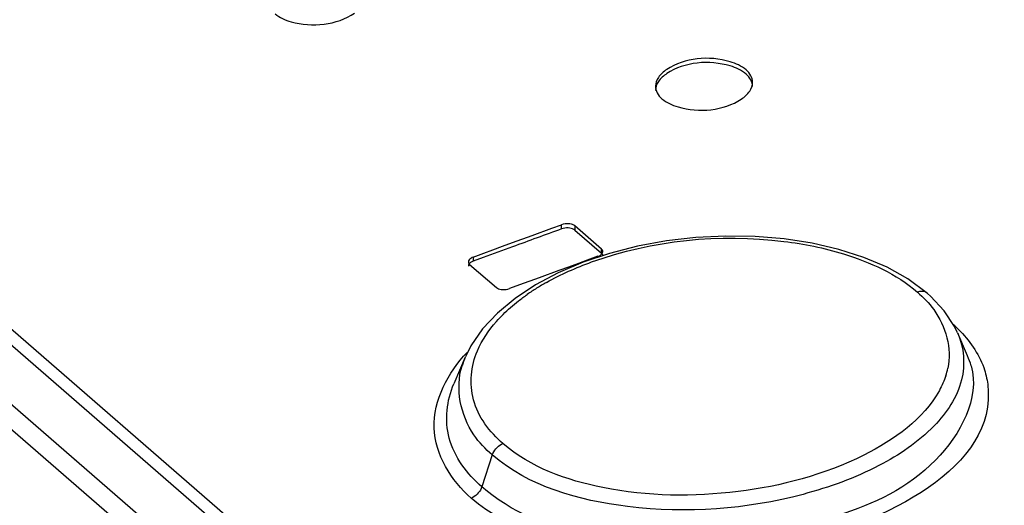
# Model space of a CAD drawing. Header units: inches. Extents: x 0 to 117, y 0 to 83.
# Tile 47 of 66: x 99.104 to 99.503, y 26.109 to 26.306. Entities that reach past the tile are written whole.
import ezdxf

# ---------------------------------------------------------------- set-up
doc = ezdxf.new("R2010")
doc.units = ezdxf.units.IN
doc.header["$LTSCALE"] = 6.4311023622
doc.header["$MEASUREMENT"] = 0
doc.layers.get('0').update_dxf_attribs({"linetype": 'CONTINUOUS'})

msp = doc.modelspace()

# ---------------------------------------------------------------- linework, layer by layer
at = {"color": 7, "linetype": 'CONTINUOUS'}
for p, q in [((98.0227051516, 27.1073589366), (99.2881608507, 26.0114421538)), ((99.2728942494, 26.0005056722), (97.9999630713, 27.1028964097)), ((98.0354975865, 27.1026276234), (99.2884503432, 26.0175387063)), ((99.268384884, 25.9943036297), (97.9954537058, 27.0966943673)), ((99.311239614, 26.2186359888), (99.3191964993, 26.2215264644)), ((99.3191964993, 26.2215264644), (99.3231753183, 26.2229668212)), ((99.3231753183, 26.2212575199), (99.3231753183, 26.2229668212)), ((99.3285533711, 26.2224936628), (99.3285533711, 26.2207844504)), ((99.3393801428, 26.2131174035), (99.3285533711, 26.2224936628)), ((99.3285533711, 26.2207844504), (99.3393801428, 26.2114081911)), ((99.3032837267, 26.215732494), (99.311239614, 26.2186359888)), ((99.2916418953, 26.2114596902), (99.2953288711, 26.2128159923)), ((99.2953288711, 26.2128159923), (99.2993061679, 26.2142758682)), ((99.2993061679, 26.2142758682), (99.3032837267, 26.215732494)), ((99.3393801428, 26.2114081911), (99.3393801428, 26.2131174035)), ((99.4457628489, 26.2096858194), (99.4356128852, 26.2129342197)), ((99.2873750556, 26.2098864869), (99.2916418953, 26.2114596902)), ((99.2873750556, 26.2098864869), (99.2873750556, 26.2081761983)), ((99.291351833, 26.2096426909), (99.2873750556, 26.2081761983)), ((99.3335921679, 26.2086072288), (99.3299817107, 26.2072970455)), ((99.3379390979, 26.210181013), (99.3335921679, 26.2086072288)), ((99.4550915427, 26.2057305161), (99.4457628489, 26.2096858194)), ((99.2859340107, 26.2069218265), (99.2967607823, 26.1975455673)), ((99.3220253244, 26.2044000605), (99.3140699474, 26.2014900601)), ((99.3260033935, 26.2058501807), (99.3220253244, 26.2044000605)), ((99.3299817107, 26.2072970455), (99.3260033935, 26.2058501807)), ((99.463528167, 26.2010597), (99.4550915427, 26.2057305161)), ((99.3140699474, 26.2014900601), (99.3061156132, 26.198567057)), ((99.4715562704, 26.1951231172), (99.463528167, 26.2010597)), ((99.3061156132, 26.198567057), (99.3021388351, 26.1971006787)), ((99.3043254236, 26.193159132), (99.2971610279, 26.1872000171)), ((99.4727828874, 26.194031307), (99.4715562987, 26.1951231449)), ((99.4783248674, 26.1881158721), (99.4727828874, 26.194031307)), ((99.4825038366, 26.1817422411), (99.4783248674, 26.1881158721)), ((99.4837153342, 26.1792306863), (99.4825038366, 26.1817422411)), ((99.4877514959, 26.1698430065), (99.4838071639, 26.1790191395)), ((99.2841472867, 26.1693625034), (99.2795199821, 26.1585951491)), ((99.295112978, 26.1297574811), (99.2908635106, 26.116855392))]:
    msp.add_line(p, q, dxfattribs=at)
for points in [[(99.3285534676, 26.2224936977), (99.328145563, 26.2227722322), (99.3276812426, 26.2229971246), (99.3271605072, 26.2231683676), (99.3265713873, 26.2232897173), (99.3259258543, 26.2233573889), (99.3252598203, 26.2233600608), (99.3245852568, 26.2232939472), (99.3238901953, 26.2231627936), (99.3231746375, 26.222966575)], [(99.3285533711, 26.220784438), (99.3281604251, 26.2210605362), (99.3276759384, 26.2212919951), (99.3271145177, 26.2214714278), (99.3264931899, 26.2215919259), (99.325830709, 26.2216499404), (99.325146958, 26.2216453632), (99.3244626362, 26.2215780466), (99.3237986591, 26.2214478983), (99.3231753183, 26.2212575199)], [(99.4356128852, 26.2129342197), (99.4247694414, 26.2154438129), (99.4134082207, 26.2171958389), (99.4016574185, 26.2181730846), (99.3896786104, 26.2183588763), (99.3776391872, 26.2177590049), (99.3656815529, 26.2163894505), (99.3539609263, 26.2142495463), (99.3426480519, 26.2113622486), (99.331891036, 26.2077652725)], [(99.3379383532, 26.2101807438), (99.3385039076, 26.2104274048), (99.338974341, 26.2106990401), (99.3393496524, 26.2109956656), (99.3396381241, 26.2113240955), (99.3398314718, 26.2116775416), (99.3399048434, 26.2120356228), (99.3399040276, 26.2120946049)], [(99.3399040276, 26.2120946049), (99.339849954, 26.2123915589), (99.3396750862, 26.2127521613), (99.3393802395, 26.2131174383)], [(99.2873750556, 26.2081761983), (99.2868126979, 26.2079293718), (99.2863272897, 26.2076407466), (99.2859335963, 26.2073177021), (99.2856435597, 26.2069677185), (99.2854660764, 26.2066013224), (99.2854065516, 26.2062327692)], [(99.2873750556, 26.2098864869), (99.2868099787, 26.2096350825), (99.2863398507, 26.2093589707), (99.2859646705, 26.2090581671), (99.2856760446, 26.2087257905), (99.2854823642, 26.208368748), (99.2854088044, 26.2080077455), (99.2854096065, 26.2079487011)], [(99.2854096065, 26.2079487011), (99.2854637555, 26.2076496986), (99.2856388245, 26.2072877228), (99.2859340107, 26.2069218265)], [(99.331891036, 26.2077652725), (99.3218153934, 26.2035022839), (99.3125779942, 26.1986173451), (99.3043254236, 26.193159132)], [(99.3399076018, 26.2103909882), (99.3398474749, 26.2107511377), (99.339669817, 26.2110931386), (99.3393801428, 26.2114082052)], [(99.2967607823, 26.1975455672), (99.2971681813, 26.1972674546), (99.2976321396, 26.1970437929), (99.2981526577, 26.1968745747), (99.298741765, 26.1967561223), (99.2993874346, 26.1966920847), (99.3000535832, 26.1966934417), (99.3007281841, 26.1967638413), (99.3014232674, 26.1968995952), (99.3021388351, 26.1971006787)], [(99.4711328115, 26.1954338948), (99.4704945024, 26.195743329), (99.4697699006, 26.1959287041), (99.4689975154, 26.195976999), (99.468195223, 26.1958896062), (99.4673944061, 26.1956741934)], [(99.2971610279, 26.1872000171), (99.2911769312, 26.1807979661), (99.2864718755, 26.1739931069), (99.284196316, 26.1694760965)], [(99.2951130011, 26.1297574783), (99.2953617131, 26.1304013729), (99.2956846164, 26.131041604), (99.2960772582, 26.131662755), (99.296527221, 26.1322444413), (99.2970271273, 26.1327791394), (99.2975798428, 26.1332684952), (99.2981786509, 26.1337024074), (99.2988038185, 26.1340650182), (99.299439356, 26.1343489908)], [(99.2908635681, 26.1168553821), (99.2906086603, 26.1161975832), (99.2902790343, 26.1155485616), (99.2898812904, 26.1149245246), (99.2894313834, 26.1143474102), (99.288937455, 26.1138220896), (99.288392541, 26.1133410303), (99.2878006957, 26.1129122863), (99.2871823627, 26.1125528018), (99.286552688, 26.112269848)]]:
    msp.add_lwpolyline(points, dxfattribs=at)
for centre, radius, start, end in [((101.2608780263, 20.8627597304), 5.6980865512, 109.8806514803, 110.0934859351), ((101.2656938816, 20.8495861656), 5.712112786, 110.0934549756, 110.2209475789), ((99.3608728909, 26.120766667), 0.0901780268, 122.0111522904, 124.8884725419), ((99.3655610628, 26.1132757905), 0.0990150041, 119.2994596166, 122.0137651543), ((99.4431859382, 26.139450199), 0.0579787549, 45.1449935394, 47.8770697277), ((99.317318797, 26.15505648), 0.0361251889, 156.7034103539, 162.7044225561), ((99.4584318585, 26.1571312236), 0.0319507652, 15.8324503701, 23.4426854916), ((99.4499469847, 26.1713674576), 0.0304896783, 341.800096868, 347.6519777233), ((101.3947105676, 20.844481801), 5.5674043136, 108.2381353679, 112.1377722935)]:
    msp.add_arc(centre, radius, start, end, dxfattribs=at)
for points, knots in [([(99.2938308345, 26.0172031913), (99.3785782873, 26.0511821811), (99.7133625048, 26.1764195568), (100.0603168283, 26.2697596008), (100.322031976, 26.3179580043)], [0, 0, 0, 0, 0.2554559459, 1, 1, 1, 1]), ([(100.3224877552, 26.3155960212), (100.2373120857, 26.299826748), (99.8910854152, 26.2262787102), (99.5526418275, 26.1171645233), (99.3044829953, 26.0179933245)], [0, 0, 0, 0, 0.2447920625, 1, 1, 1, 1]), ([(99.2070769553, 26.3083853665), (99.208906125, 26.306801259), (99.2193078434, 26.3024025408), (99.2321290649, 26.3037718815), (99.2392366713, 26.3086730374)], [0, 0, 0, 0, 0.2189161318, 1, 1, 1, 1]), ([(99.2996810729, 25.9939375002), (99.3869665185, 26.0294294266), (99.7321073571, 26.159927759), (100.0906858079, 26.2555914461), (100.3612024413, 26.3035675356)], [0, 0, 0, 0, 0.2553787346, 1, 1, 1, 1]), ([(100.3939497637, 26.2886692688), (100.3037560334, 26.2727501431), (99.9370612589, 26.1973031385), (99.5790599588, 26.0810501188), (99.3173320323, 25.9742544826)], [0, 0, 0, 0, 0.2447133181, 1, 1, 1, 1]), ([(99.3979791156, 26.2856750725), (99.3961456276, 26.2872629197), (99.3858057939, 26.291723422), (99.3729740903, 26.2906414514), (99.3658165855, 26.2858406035)], [0, 0, 0, 0, 0.2196204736, 1, 1, 1, 1]), ([(99.3979791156, 26.2839680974), (99.3961521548, 26.2855502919), (99.3858443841, 26.2900318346), (99.3730544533, 26.2889239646), (99.3658808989, 26.2841712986)], [0, 0, 0, 0, 0.2192755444, 1, 1, 1, 1]), ([(99.3658808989, 26.2841712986), (99.3645659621, 26.2833001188), (99.3623419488, 26.2814225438), (99.3612432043, 26.2785867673), (99.3612462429, 26.2773233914)], [0, 0, 0, 0, 0.5552613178, 1, 1, 1, 1]), ([(99.3658165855, 26.2858406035), (99.3645203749, 26.284971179), (99.3623285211, 26.2830957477), (99.3612576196, 26.2802838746), (99.361260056, 26.2790303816)], [0, 0, 0, 0, 0.5545952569, 1, 1, 1, 1]), ([(99.4006026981, 26.2806375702), (99.400600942, 26.2815464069), (99.4000604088, 26.2834992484), (99.398757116, 26.2850013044), (99.3979791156, 26.2856750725)], [0, 0, 0, 0, 0.4689481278, 1, 1, 1, 1]), ([(99.4006164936, 26.2789299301), (99.4006142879, 26.2798394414), (99.4000654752, 26.2817933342), (99.3987583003, 26.2832934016), (99.3979791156, 26.2839681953)], [0, 0, 0, 0, 0.4687543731, 1, 1, 1, 1]), ([(99.3960451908, 26.2738652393), (99.3973400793, 26.2747296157), (99.3995305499, 26.2765897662), (99.4006051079, 26.2793904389), (99.4006026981, 26.2806375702)], [0, 0, 0, 0, 0.5552330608, 1, 1, 1, 1]), ([(99.3304436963, 25.9418071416), (99.4268944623, 25.9812611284), (99.807209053, 26.1252077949), (100.2035194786, 26.2279617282), (100.5020533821, 26.2762478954)], [0, 0, 0, 0, 0.2562780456, 1, 1, 1, 1]), ([(99.361260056, 26.2790303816), (99.3612618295, 26.2781179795), (99.3618001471, 26.2761599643), (99.3631047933, 26.274652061), (99.3638836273, 26.273977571)], [0, 0, 0, 0, 0.4696565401, 1, 1, 1, 1]), ([(99.3638836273, 26.273977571), (99.3657156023, 26.2723910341), (99.3760718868, 26.26795267), (99.3888759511, 26.2690795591), (99.3960451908, 26.2738652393)], [0, 0, 0, 0, 0.2194528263, 1, 1, 1, 1]), ([(100.5048063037, 26.2709566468), (100.4068228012, 26.2551083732), (100.0072535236, 26.177820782), (99.617333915, 26.0527369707), (99.3326807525, 25.9362275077)], [0, 0, 0, 0, 0.2439757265, 1, 1, 1, 1]), ([(100.50755817, 26.2656653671), (100.4071389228, 26.2494231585), (99.9974706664, 26.1698512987), (99.5979986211, 26.0400714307), (99.3067102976, 25.9190100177)], [0, 0, 0, 0, 0.2438449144, 1, 1, 1, 1]), ([(99.3353590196, 26.2078817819), (99.3599288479, 26.2167660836), (99.3958158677, 26.2203338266), (99.4295770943, 26.2135984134), (99.4374348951, 26.2111797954)], [0, 0, 0, 0, 0.7606405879, 1, 1, 1, 1]), ([(99.3024993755, 26.1894337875), (99.3035608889, 26.1903644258), (99.3057787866, 26.1921946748), (99.308093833, 26.193899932), (99.3092927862, 26.1947367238)], [0, 0, 0, 0, 0.4912327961, 1, 1, 1, 1]), ([(99.4673943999, 26.1956741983), (99.4698361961, 26.1935594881), (99.4778777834, 26.1855327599), (99.481468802, 26.1728091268), (99.4797313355, 26.1648472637)], [0, 0, 0, 0, 0.2838646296, 1, 1, 1, 1]), ([(99.2968202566, 26.1838104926), (99.2976875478, 26.1847895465), (99.2995244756, 26.1867238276), (99.3014786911, 26.1885389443), (99.3024993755, 26.1894337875)], [0, 0, 0, 0, 0.4907236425, 1, 1, 1, 1]), ([(99.4838081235, 26.1790170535), (99.4863028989, 26.1732098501), (99.4873472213, 26.1584634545), (99.4737636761, 26.138894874), (99.4507816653, 26.1235224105), (99.4091265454, 26.1085028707), (99.3544777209, 26.1044733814), (99.3099035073, 26.1169491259), (99.2951130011, 26.1297574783)], [0, 0, 0, 0, 0.0820852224, 0.175839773, 0.2949712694, 0.4374014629, 0.7458948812, 1, 1, 1, 1]), ([(99.2994393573, 26.1343489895), (99.294038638, 26.1390262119), (99.2849812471, 26.1507936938), (99.2864782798, 26.1658064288), (99.2890705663, 26.1718803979)], [0, 0, 0, 0, 0.5196567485, 1, 1, 1, 1]), ([(99.2865526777, 26.1122698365), (99.2784270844, 26.1192791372), (99.2651353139, 26.140998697), (99.2772740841, 26.1631545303), (99.2848787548, 26.1712505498)], [0, 0, 0, 0, 0.4913812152, 1, 1, 1, 1]), ([(99.2951129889, 26.1297574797), (99.2923251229, 26.1321739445), (99.2830797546, 26.1415301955), (99.280029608, 26.1567860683), (99.2828270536, 26.1657965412)], [0, 0, 0, 0, 0.2811142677, 1, 1, 1, 1]), ([(99.4891705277, 26.1658481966), (99.4928691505, 26.1527528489), (99.4760271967, 26.1216815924), (99.4330481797, 26.1026106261), (99.370468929, 26.0896786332), (99.3146139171, 26.096295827), (99.2908635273, 26.1168553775)], [0, 0, 0, 0, 0.1741623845, 0.3675958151, 0.597949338, 1, 1, 1, 1]), ([(99.4942755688, 26.1651055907), (99.4946673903, 26.1640062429), (99.4953332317, 26.1617804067), (99.4957538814, 26.1594950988), (99.4958989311, 26.1583529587)], [0, 0, 0, 0, 0.503401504, 1, 1, 1, 1]), ([(99.478911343, 26.1618445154), (99.4785794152, 26.1608326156), (99.4778003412, 26.1588075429), (99.4768354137, 26.1568647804), (99.4763036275, 26.1559007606)], [0, 0, 0, 0, 0.4916851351, 1, 1, 1, 1]), ([(99.2908635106, 26.116855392), (99.2848770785, 26.1220402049), (99.2748533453, 26.1351668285), (99.2766165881, 26.151837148), (99.2795263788, 26.15859472)], [0, 0, 0, 0, 0.5183986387, 1, 1, 1, 1]), ([(99.4958989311, 26.1583529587), (99.5002109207, 26.1243997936), (99.4207325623, 26.0869637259), (99.348578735, 26.0860121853), (99.3017474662, 26.0991120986), (99.2865526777, 26.1122698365)], [0, 0, 0, 0, 0.433436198, 0.7454545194, 1, 1, 1, 1]), ([(99.4763036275, 26.1559007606), (99.4698216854, 26.144150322), (99.4425329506, 26.1249513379), (99.3944897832, 26.1125369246), (99.3433204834, 26.1130343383), (99.3105933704, 26.1246894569), (99.2994393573, 26.1343489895)], [0, 0, 0, 0, 0.2092394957, 0.4852191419, 0.7699360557, 1, 1, 1, 1])]:
    msp.add_open_spline(points, degree=3, knots=knots, dxfattribs=at)
for points in [[(99.3171056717, 26.19962419), (99.3229283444, 26.2028942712), (99.3290788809, 26.2056109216), (99.3353590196, 26.2078817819)], [(99.4374348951, 26.2111797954), (99.4481820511, 26.2078718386), (99.4588940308, 26.2030354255), (99.4673943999, 26.1956741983)], [(99.2890705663, 26.1718803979), (99.2909319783, 26.1762418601), (99.293675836, 26.1802608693), (99.2968202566, 26.1838104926)], [(99.4840792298, 26.1805509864), (99.4884510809, 26.1761983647), (99.4922044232, 26.1709166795), (99.4942755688, 26.1651055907)]]:
    msp.add_open_spline(points, degree=3, dxfattribs=at)

doc.saveas('drawing.dxf')
